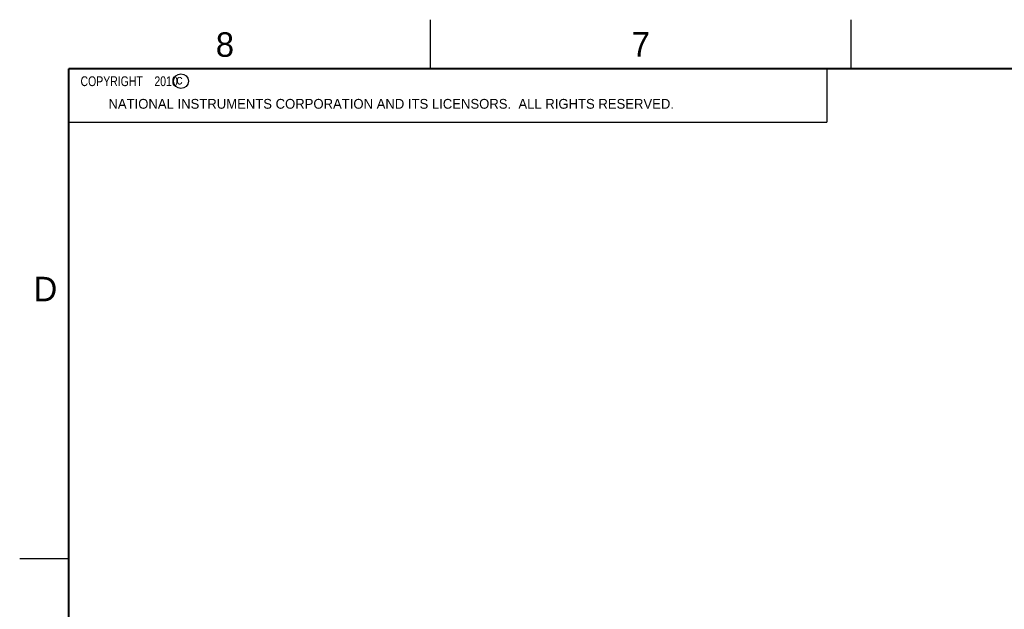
# Model space of a CAD drawing. Header units: inches. Extents: x 0 to 34, y 0 to 22.
# Tile 17 of 54: x 0 to 10.1, y 16 to 22. Entities that reach past the tile are written whole.
import ezdxf

# ---------------------------------------------------------------- set-up
doc = ezdxf.new("R2010")
doc.units = ezdxf.units.IN
doc.header["$LTSCALE"] = 1.87
doc.header["$MEASUREMENT"] = 0
doc.layers.get('0').update_dxf_attribs({"linetype": 'CONTINUOUS'})
doc.styles.get("Standard").update_dxf_attribs({"font": 'txt', "width": 0.8})

msp = doc.modelspace()

# ---------------------------------------------------------------- linework, layer by layer
at = {"color": 2, "linetype": 'CONTINUOUS'}
for p, q in [((4.2, 21.5), (4.2, 22)), ((8.5, 21.5), (8.5, 22)), ((0.5, 21.5), (8.25, 21.5)), ((0.5, 21.5), (0.5, 20.9531)), ((8.25, 21.5), (8.25, 20.9531)), ((0.5, 20.9531), (8.25, 20.9531)), ((0, 16.5), (0.5, 16.5))]:
    msp.add_line(p, q, dxfattribs=at)
at = {"color": 7, "linetype": 'CONTINUOUS', "const_width": 0.02}
for points in [[(0.5, 21.5), (0.5, 0.5)], [(33.5, 21.5), (0.5, 21.5)]]:
    msp.add_lwpolyline(points, dxfattribs=at)
at = {"color": 2, "linetype": 'CONTINUOUS'}
msp.add_circle((1.6484, 21.3727), 0.0754, dxfattribs=at)

# ---------------------------------------------------------------- texts
for s, height, p in [('8', 0.25, (2.0046, 21.6213)), ('7', 0.25, (6.2556, 21.6243)), ('c', 0.1, (1.599, 21.3388)), ('NATIONAL INSTRUMENTS CORPORATION AND ITS LICENSORS.  ALL RIGHTS RESERVED.', 0.1, (0.9071, 21.0911)), ('D', 0.25, (0.1424, 19.125))]:
    msp.add_text(s, height=height, dxfattribs=at).set_placement(p)
at = {"color": 2, "linetype": 'CONTINUOUS', "insert": (0.5625, 21.4219), "char_height": 0.1, "width": 1.52, "attachment_point": 1}
msp.add_mtext('  COPYRIGHT    2010', dxfattribs=at)

doc.saveas('drawing.dxf')
